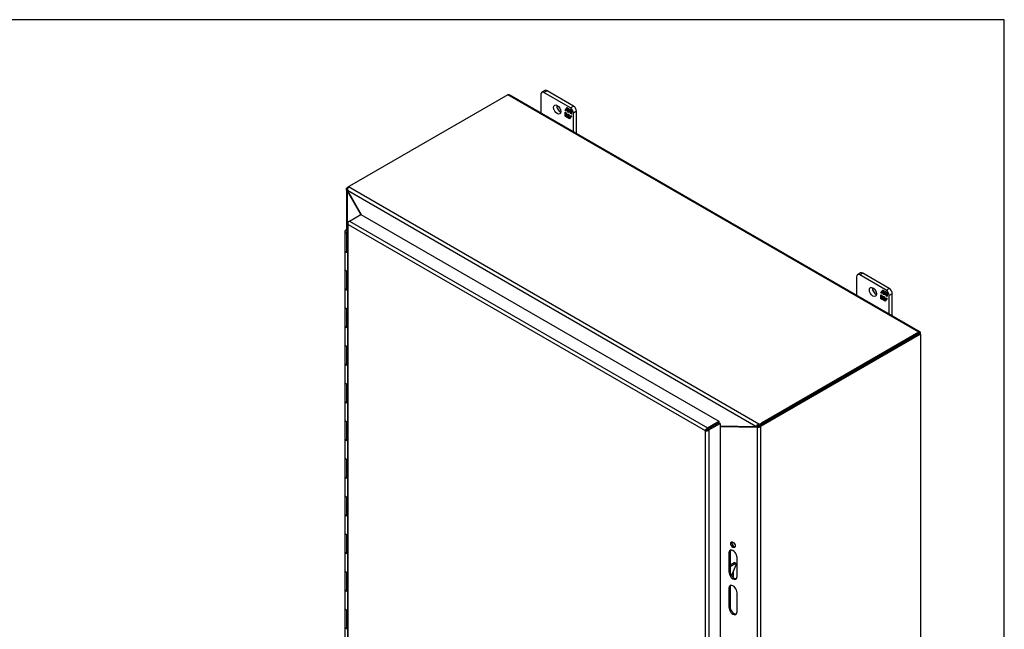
# Model space of a CAD drawing. Header units: inches. Extents: x 1 to 240, y -1 to 159.
# Tile 103 of 103: x 197 to 240, y 133 to 159. Entities that reach past the tile are written whole.
import ezdxf

# ---------------------------------------------------------------- set-up
doc = ezdxf.new("R2010")
doc.units = ezdxf.units.IN
doc.header["$MEASUREMENT"] = 0
for name, color, linetype in [('COM43552', 7, 'Continuous'), ('COM43581', 7, 'Continuous'), ('COM54932', 7, 'Continuous'), ('COM55891', 7, 'Continuous'), ('COM70657-10', 7, 'Continuous'), ('COM70662-26C', 7, 'Continuous'), ('Default', 7, 'Continuous'), ('FET07710', 7, 'Continuous'), ('HNG10620-26B', 7, 'Continuous')]:
    doc.layers.add(name, color=color, linetype=linetype)

# ---------------------------------------------------------------- blocks, each defined once
blk = doc.blocks.new('SE1')
at = {"layer": 'COM43552', "color": 7, "linetype": 'Continuous'}
for p, q in [((218.014, 155.948), (211.145, 151.983)), ((235.855, 145.648), (218.014, 155.948)), ((235.909, 145.653), (218.08, 155.946)), ((211.013, 151.857), (211.013, 150.095)), ((211.069, 151.902), (211.044, 151.916)), ((211.061, 151.798), (211.044, 151.788)), ((211.044, 151.788), (211.044, 150.104)), ((211.055, 151.77), (211.071, 151.779)), ((211.638, 150.761), (211.055, 151.77)), ((228.779, 141.568), (211.061, 151.798)), ((211.669, 150.743), (211.071, 151.779)), ((228.915, 141.666), (211.103, 151.95)), ((235.855, 145.648), (229.021, 141.702)), ((235.855, 145.589), (229.021, 141.643)), ((235.931, 145.574), (235.931, 145.604)), ((226.941, 141.591), (226.941, 141.591)), ((227.021, 141.637), (227.021, 141.637)), ((227.231, 141.59), (228.761, 141.567)), ((228.791, 141.575), (228.779, 141.568)), ((228.915, 141.607), (228.915, 141.666)), ((229.021, 141.643), (229.021, 141.702))]:
    blk.add_line(p, q, dxfattribs=at)
for centre, radius, start, end in [((211.204, 151.84), 0.15, 132.879, 196.5062), ((229.042, 141.345), 0.345, 111.6231, 139.7329), ((228.876, 141.438), 0.162, 98.5721, 121.5343)]:
    blk.add_arc(centre, radius, start, end, dxfattribs=at)
for centre, major_axis, start_param, end_param in [((211.094, 151.749), (0.125, 0.217), 0.785398, 1.071499), ((210.93, 151.698), (-0.125, 0.217), 4.712389, 4.795175), ((211.196, 151.852), (-0.125, 0.217), 1.488011, 1.570796), ((211.322, 151.881), (-0.25, 0), 5.497787, 5.783888), ((235.855, 145.56), (-0.054, -0.0935), 2.356194, 3.926991), ((228.683, 141.795), (0.125, -0.217), -0.332261, -0.214323), ((228.844, 141.804), (0.25, 0), 5.000185, 5.497787), ((228.844, 141.746), (0.25, 0), 5.000185, 5.497787), ((226.578, 141.439), (-0.036, 0.0624), 3.159343, 3.895108)]:
    blk.add_ellipse(centre, major_axis=major_axis, ratio=0.57735, start_param=start_param, end_param=end_param, dxfattribs=at)
for points, knots in [([(218.014, 155.948), (218.026, 155.953), (218.038, 155.955), (218.061, 155.954), (218.071, 155.952), (218.08, 155.946)], [0, 0, 0, 0, 0.25, 0.25, 0.5, 0.5, 0.5, 0.5]), ([(211.044, 151.788), (211.043, 151.79), (211.04, 151.793), (211.036, 151.798), (211.032, 151.803), (211.029, 151.808), (211.025, 151.814), (211.022, 151.819), (211.02, 151.825), (211.018, 151.83), (211.016, 151.836), (211.014, 151.842), (211.013, 151.848), (211.012, 151.857), (211.013, 151.871), (211.018, 151.885), (211.024, 151.895), (211.03, 151.903), (211.036, 151.91), (211.042, 151.914), (211.044, 151.916)], [0, 0, 0, 0, 0.038461, 0.077248, 0.116358, 0.155784, 0.19552, 0.235562, 0.275902, 0.316534, 0.357452, 0.398649, 0.440117, 0.48185, 0.608382, 0.737005, 0.802119, 0.867676, 0.933646, 1, 1, 1, 1]), ([(228.848, 141.597), (228.848, 141.597), (228.849, 141.597), (228.855, 141.598), (228.862, 141.599), (228.877, 141.601), (228.884, 141.603), (228.899, 141.606), (228.907, 141.607), (228.915, 141.607)], [0.2436966, 0.2436966, 0.2436966, 0.2436966, 0.25, 0.25, 0.5, 0.5, 0.75, 0.75, 1, 1, 1, 1])]:
    blk.add_open_spline(points, degree=3, knots=knots, dxfattribs=at)
at = {"layer": 'COM43581', "color": 7, "linetype": 'Continuous'}
for p, q in [((235.88, 145.604), (228.963, 141.61)), ((235.931, 145.574), (229.014, 141.581)), ((235.88, 145.604), (235.931, 145.574)), ((235.931, 145.574), (235.931, 121.197)), ((227.231, 141.562), (228.834, 141.537)), ((228.778, 141.568), (228.885, 141.566)), ((228.885, 141.566), (228.834, 141.537)), ((228.834, 141.537), (228.834, 117.216)), ((228.834, 141.537), (228.864, 141.533)), ((228.895, 141.57), (228.864, 141.533)), ((228.885, 141.566), (228.895, 141.57)), ((228.936, 141.592), (228.987, 141.563)), ((228.963, 141.61), (229.014, 141.581)), ((228.987, 141.563), (228.987, 117.19)), ((227.661, 136.109), (227.61, 136.08)), ((227.61, 136.08), (227.61, 135.263)), ((227.661, 136.109), (227.661, 135.293)), ((227.963, 135.059), (227.963, 135.876)), ((227.661, 135.293), (227.61, 135.263)), ((227.661, 134.578), (227.61, 134.549)), ((227.61, 134.549), (227.61, 133.733)), ((227.661, 134.578), (227.661, 133.762)), ((227.963, 133.528), (227.963, 134.345)), ((227.661, 133.762), (227.61, 133.733))]:
    blk.add_line(p, q, dxfattribs=at)
for centre, radius, start, end in [((228.876, 141.748), 0.215, 266.7703, 300.9626), ((228.846, 141.71), 0.148, 289.4229, 307.5497)]:
    blk.add_arc(centre, radius, start, end, dxfattribs=at)
for centre, major_axis, start_param, end_param in [((228.963, 141.406), (0.125, 0.217), 0.785398, 0.93799), ((229.014, 141.377), (0.125, 0.217), 0.785398, 0.93799), ((227.837, 136.466), (0.07, -0.122), 3.512392, 5.912386), ((227.787, 135.978), (0.125, -0.217), 0.785398, 3.926991), ((227.837, 136.007), (0.125, -0.217), 3.346674, 3.926991), ((227.787, 135.161), (-0.125, 0.217), 0.785398, 3.926991), ((227.837, 135.191), (-0.125, 0.217), 0.785398, 2.936511), ((227.787, 134.447), (0.125, -0.217), 0.785398, 3.926991), ((227.837, 134.476), (0.125, -0.217), 3.346674, 3.926991), ((227.837, 133.66), (-0.125, 0.217), 0.785398, 2.936511), ((227.787, 133.63), (-0.125, 0.217), 0.785398, 3.926991)]:
    blk.add_ellipse(centre, major_axis=major_axis, ratio=0.57735, start_param=start_param, end_param=end_param, dxfattribs=at)
blk.add_ellipse((227.787, 136.437), major_axis=(0.07, -0.122), ratio=0.57735, dxfattribs=at)
at = {"layer": 'COM54932', "color": 7, "linetype": 'Continuous'}
for p, q in [((227.661, 135.564), (227.844, 135.67)), ((227.661, 135.487), (227.912, 135.631)), ((227.912, 135.55), (227.719, 135.108)), ((227.912, 135.631), (227.844, 135.67)), ((227.912, 135.631), (227.912, 135.55))]:
    blk.add_line(p, q, dxfattribs=at)
at = {"layer": 'COM55891', "color": 7, "linetype": 'Continuous'}
for p, q in [((227.771, 135.04), (227.805, 135.059)), ((227.805, 135.059), (227.805, 135.305))]:
    blk.add_line(p, q, dxfattribs=at)
at = {"layer": 'COM70657-10', "color": 7, "linetype": 'Continuous'}
for p, q in [((211.057, 150.401), (211.057, 127.503)), ((211.089, 150.445), (211.14, 150.474)), ((211.14, 150.474), (211.638, 150.761)), ((211.14, 150.474), (226.683, 141.5)), ((211.638, 150.761), (227.18, 141.788)), ((211.068, 150.374), (211.068, 150.374)), ((211.089, 127.488), (211.089, 150.327)), ((211.089, 150.327), (226.581, 141.383)), ((226.683, 141.5), (227.18, 141.788)), ((226.683, 141.442), (227.18, 141.729)), ((226.683, 141.442), (227.18, 141.729)), ((226.683, 141.5), (226.683, 141.442)), ((226.734, 141.412), (226.683, 141.442)), ((226.734, 141.412), (227.231, 141.7)), ((227.18, 141.788), (227.18, 141.729)), ((227.231, 141.7), (227.18, 141.729)), ((227.231, 141.7), (227.231, 118.802)), ((226.632, 141.412), (226.581, 141.383)), ((226.581, 141.383), (226.581, 118.544)), ((226.734, 141.412), (226.734, 118.514))]:
    blk.add_line(p, q, dxfattribs=at)
for centre, radius, start, end in [((226.751, 141.339), 0.175, 112.835, 165.444), ((226.619, 141.494), 0.0827, 279.1105, 320.7359), ((226.696, 141.36), 0.0827, 99.2641, 140.8895), ((226.628, 141.552), 0.175, 254.556, 307.165)]:
    blk.add_arc(centre, radius, start, end, dxfattribs=at)
for centre, major_axis, ratio, start_param, end_param in [((211.165, 150.401), (0.108, 0), 0.57735, 2.356194, 3.587154), ((211.14, 150.386), (0.054, 0.0935), 0.57735, 0.785398, 2.016358), ((211.165, 150.371), (-0.076, 0.132), 0.577982, 1.231508, 1.571345), ((211.165, 150.371), (-0.076, 0.132), 0.577982, 1.230411, 1.570248)]:
    blk.add_ellipse(centre, major_axis=major_axis, ratio=ratio, start_param=start_param, end_param=end_param, dxfattribs=at)
at = {"layer": 'COM70662-26C', "color": 7, "linetype": 'Continuous'}
for p, q in [((210.941, 150.02), (210.941, 149.204)), ((211.057, 149.97), (211.049, 149.973)), ((211.057, 149.93), (211.02, 149.942)), ((211.02, 149.942), (211.02, 149.126)), ((211.057, 149.114), (211.02, 149.126)), ((210.941, 148.387), (210.941, 147.571)), ((211.02, 148.309), (211.02, 147.493)), ((211.02, 148.309), (211.057, 148.297)), ((211.057, 147.481), (211.02, 147.493)), ((210.941, 146.754), (210.941, 145.938)), ((211.02, 146.676), (211.02, 145.86)), ((211.02, 146.676), (211.057, 146.664)), ((211.057, 145.848), (211.02, 145.86)), ((210.941, 145.121), (210.941, 144.305)), ((211.02, 145.043), (211.02, 144.227)), ((211.02, 145.043), (211.057, 145.032)), ((211.057, 144.215), (211.02, 144.227)), ((210.941, 143.488), (210.941, 142.672)), ((211.02, 143.41), (211.02, 142.594)), ((211.02, 143.41), (211.057, 143.399)), ((211.057, 142.582), (211.02, 142.594)), ((210.941, 141.855), (210.941, 141.039)), ((211.02, 141.777), (211.02, 140.961)), ((211.02, 141.777), (211.057, 141.766)), ((211.057, 140.949), (211.02, 140.961)), ((210.941, 140.222), (210.941, 139.406)), ((211.02, 140.144), (211.02, 139.328)), ((211.02, 140.144), (211.057, 140.133)), ((211.057, 139.316), (211.02, 139.328)), ((210.941, 138.589), (210.941, 137.773)), ((211.02, 138.511), (211.02, 137.695)), ((211.02, 138.511), (211.057, 138.5)), ((211.057, 137.683), (211.02, 137.695)), ((210.941, 136.956), (210.941, 136.14)), ((211.02, 136.878), (211.02, 136.062)), ((211.02, 136.878), (211.057, 136.867)), ((211.057, 136.05), (211.02, 136.062)), ((210.941, 135.323), (210.941, 134.507)), ((211.02, 135.245), (211.02, 134.429)), ((211.02, 135.245), (211.057, 135.234)), ((211.057, 134.417), (211.02, 134.429)), ((210.941, 133.69), (210.941, 132.874)), ((211.02, 133.613), (211.02, 132.796)), ((211.02, 133.613), (211.057, 133.601)), ((211.057, 132.784), (211.02, 132.796))]:
    blk.add_line(p, q, dxfattribs=at)
for centre, major_axis, start_param in [((211.094, 150.02), (0.154, 0), 1.81518), ((211.094, 150.02), (0.0938, 0), 1.978837), ((211.094, 149.204), (0.154, 0), 3.141593), ((211.094, 148.387), (0.154, 0), 3.141593), ((211.094, 147.571), (0.154, 0), 3.141593), ((211.094, 146.754), (0.154, 0), 3.141593), ((211.094, 145.938), (0.154, 0), 3.141593), ((211.094, 145.121), (0.154, 0), 3.141593), ((211.094, 144.305), (0.154, 0), 3.141593), ((211.094, 143.488), (0.154, 0), 3.141593), ((211.094, 142.672), (0.154, 0), 3.141593), ((211.094, 141.855), (0.154, 0), 3.141593), ((211.094, 141.039), (0.154, 0), 3.141593), ((211.094, 140.222), (0.154, 0), 3.141593), ((211.094, 139.406), (0.154, 0), 3.141593), ((211.094, 138.589), (0.154, 0), 3.141593), ((211.094, 137.773), (0.154, 0), 3.141593), ((211.094, 136.956), (0.154, 0), 3.141593), ((211.094, 136.14), (0.154, 0), 3.141593), ((211.094, 135.323), (0.154, 0), 3.141593), ((211.094, 134.507), (0.154, 0), 3.141593), ((211.094, 133.69), (0.154, 0), 3.141593), ((211.094, 132.874), (0.154, 0), 3.141593)]:
    blk.add_ellipse(centre, major_axis=major_axis, ratio=0.57735, start_param=start_param, end_param=4.206243, dxfattribs=at)
at = {"layer": 'FET07710', "color": 7, "linetype": 'Continuous'}
for p, q in [((219.453, 155.971), (219.453, 155.154)), ((219.624, 156.133), (219.492, 156.057)), ((219.718, 156.124), (219.586, 156.047)), ((220.735, 155.384), (219.586, 156.047)), ((220.867, 155.46), (219.718, 156.124)), ((220.507, 155.266), (220.593, 155.39)), ((220.521, 155.275), (220.507, 155.266)), ((220.552, 155.24), (220.507, 155.266)), ((220.507, 155.014), (220.507, 155.187)), ((220.507, 155.187), (220.552, 155.161)), ((220.521, 155.275), (220.552, 155.319)), ((220.552, 155.256), (220.521, 155.275)), ((220.521, 155.022), (220.521, 155.179)), ((220.566, 155.335), (220.552, 155.327)), ((220.622, 155.287), (220.552, 155.327)), ((220.552, 155.327), (220.552, 155.24)), ((220.552, 155.161), (220.552, 155.074)), ((220.561, 155.332), (220.599, 155.386)), ((220.636, 155.295), (220.566, 155.335)), ((220.593, 155.39), (220.67, 155.345)), ((220.636, 155.295), (220.622, 155.287)), ((220.622, 155.2), (220.622, 155.287)), ((220.636, 155.208), (220.622, 155.2)), ((220.664, 155.176), (220.622, 155.2)), ((220.622, 155.034), (220.622, 155.121)), ((220.622, 155.121), (220.664, 155.096)), ((220.636, 155.208), (220.636, 155.295)), ((220.664, 155.192), (220.636, 155.208)), ((220.636, 155.042), (220.636, 155.112)), ((220.678, 155.27), (220.664, 155.262)), ((220.733, 155.222), (220.664, 155.262)), ((220.664, 155.262), (220.664, 155.176)), ((220.67, 155.345), (220.67, 155.282)), ((220.67, 155.282), (220.702, 155.327)), ((220.685, 155.29), (220.67, 155.282)), ((220.748, 155.23), (220.678, 155.27)), ((220.685, 155.29), (220.708, 155.323)), ((220.702, 155.327), (220.779, 155.282)), ((220.748, 155.23), (220.733, 155.222)), ((220.733, 155.136), (220.733, 155.222)), ((220.748, 155.144), (220.733, 155.136)), ((220.779, 155.109), (220.733, 155.136)), ((220.735, 155.384), (220.867, 155.46)), ((220.748, 155.144), (220.748, 155.23)), ((220.779, 155.126), (220.748, 155.144)), ((220.779, 155.282), (220.779, 155.109)), ((221, 155.231), (220.867, 155.154)), ((220.867, 154.337), (220.867, 155.154)), ((221, 154.261), (221, 155.231)), ((220.521, 155.022), (220.507, 155.014)), ((220.584, 154.969), (220.507, 155.014)), ((220.592, 154.981), (220.521, 155.022)), ((220.552, 155.074), (220.622, 155.034)), ((220.615, 155.014), (220.584, 154.969)), ((220.629, 155.022), (220.615, 155.014)), ((220.615, 154.951), (220.615, 155.014)), ((220.629, 154.959), (220.615, 154.951)), ((220.692, 154.906), (220.615, 154.951)), ((220.636, 155.042), (220.622, 155.034)), ((220.629, 154.959), (220.629, 155.022)), ((220.701, 154.918), (220.629, 154.959)), ((220.664, 155.096), (220.664, 155.01)), ((220.664, 155.01), (220.733, 154.97)), ((220.779, 155.03), (220.692, 154.906)), ((220.733, 154.97), (220.733, 155.056)), ((220.733, 155.056), (220.779, 155.03)), ((220.739, 154.973), (220.733, 154.97)), ((220.748, 154.985), (220.748, 155.048)), ((233.153, 148.061), (233.153, 147.244)), ((233.325, 148.223), (233.192, 148.147)), ((233.418, 148.214), (233.286, 148.138)), ((234.435, 147.474), (233.286, 148.138)), ((234.567, 147.55), (233.418, 148.214)), ((234.207, 147.357), (234.294, 147.48)), ((234.221, 147.365), (234.252, 147.41)), ((234.267, 147.425), (234.252, 147.417)), ((234.322, 147.377), (234.252, 147.417)), ((234.252, 147.417), (234.252, 147.33)), ((234.261, 147.422), (234.299, 147.477)), ((234.336, 147.385), (234.267, 147.425)), ((234.294, 147.48), (234.371, 147.435)), ((234.371, 147.435), (234.371, 147.372)), ((234.371, 147.372), (234.402, 147.417)), ((234.385, 147.38), (234.408, 147.414)), ((234.402, 147.417), (234.479, 147.373)), ((234.435, 147.474), (234.567, 147.55)), ((234.221, 147.365), (234.207, 147.357)), ((234.252, 147.33), (234.207, 147.357)), ((234.207, 147.104), (234.207, 147.277)), ((234.207, 147.277), (234.252, 147.251)), ((234.221, 147.112), (234.207, 147.104)), ((234.284, 147.059), (234.207, 147.104)), ((234.252, 147.347), (234.221, 147.365)), ((234.221, 147.112), (234.221, 147.269)), ((234.292, 147.071), (234.221, 147.112)), ((234.252, 147.251), (234.252, 147.164)), ((234.252, 147.164), (234.322, 147.124)), ((234.316, 147.105), (234.284, 147.059)), ((234.33, 147.113), (234.316, 147.105)), ((234.316, 147.041), (234.316, 147.105)), ((234.33, 147.049), (234.316, 147.041)), ((234.393, 146.997), (234.316, 147.041)), ((234.336, 147.385), (234.322, 147.377)), ((234.322, 147.29), (234.322, 147.377)), ((234.336, 147.298), (234.322, 147.29)), ((234.364, 147.266), (234.322, 147.29)), ((234.322, 147.124), (234.322, 147.211)), ((234.322, 147.211), (234.364, 147.186)), ((234.336, 147.132), (234.322, 147.124)), ((234.33, 147.049), (234.33, 147.113)), ((234.401, 147.008), (234.33, 147.049)), ((234.336, 147.298), (234.336, 147.385)), ((234.364, 147.282), (234.336, 147.298)), ((234.336, 147.132), (234.336, 147.203)), ((234.378, 147.36), (234.364, 147.352)), ((234.434, 147.312), (234.364, 147.352)), ((234.364, 147.352), (234.364, 147.266)), ((234.364, 147.186), (234.364, 147.1)), ((234.364, 147.1), (234.434, 147.06)), ((234.385, 147.38), (234.371, 147.372)), ((234.448, 147.32), (234.378, 147.36)), ((234.479, 147.12), (234.393, 146.997)), ((234.448, 147.32), (234.434, 147.312)), ((234.434, 147.226), (234.434, 147.312)), ((234.448, 147.234), (234.434, 147.226)), ((234.479, 147.199), (234.434, 147.226)), ((234.434, 147.06), (234.434, 147.146)), ((234.434, 147.146), (234.479, 147.12)), ((234.439, 147.063), (234.434, 147.06)), ((234.448, 147.234), (234.448, 147.32)), ((234.479, 147.216), (234.448, 147.234)), ((234.448, 147.075), (234.448, 147.138)), ((234.479, 147.373), (234.479, 147.199)), ((234.7, 147.321), (234.568, 147.244)), ((234.568, 146.427), (234.568, 147.244)), ((234.7, 146.351), (234.7, 147.321))]:
    blk.add_line(p, q, dxfattribs=at)
for centre, major_axis, start_param, end_param in [((219.586, 155.894), (0.094, -0.162), 2.356194, 3.926991), ((219.718, 155.971), (0.094, -0.162), 2.356194, 3.141593), ((220.293, 155.384), (-0.109, 0.189), 0.649107, 2.492486), ((220.735, 155.231), (0.094, -0.162), 0.785398, 2.356194), ((220.867, 155.307), (-0.094, 0.162), 3.926991, 5.497787), ((233.286, 147.984), (0.094, -0.162), 2.356194, 3.926991), ((233.418, 148.061), (0.094, -0.162), 2.356194, 3.141593), ((233.993, 147.474), (-0.109, 0.189), 0.649107, 2.492486), ((234.435, 147.321), (0.094, -0.162), 0.785398, 2.356194), ((234.567, 147.397), (-0.094, 0.162), 3.926991, 5.497787)]:
    blk.add_ellipse(centre, major_axis=major_axis, ratio=0.57735, start_param=start_param, end_param=end_param, dxfattribs=at)
for centre in [(220.16, 155.307), (233.861, 147.398)]:
    blk.add_ellipse(centre, major_axis=(-0.109, 0.189), ratio=0.57735, dxfattribs=at)
at = {"layer": 'HNG10620-26B', "color": 7, "linetype": 'Continuous'}
for p, q in [((210.941, 149.204), (210.941, 148.387)), ((210.941, 147.571), (210.941, 146.754)), ((210.941, 145.938), (210.941, 145.121)), ((210.941, 144.305), (210.941, 143.488)), ((210.941, 142.672), (210.941, 141.855)), ((210.941, 141.039), (210.941, 140.222)), ((210.941, 139.406), (210.941, 138.589)), ((210.941, 137.773), (210.941, 136.956)), ((210.941, 136.14), (210.941, 135.323)), ((210.941, 134.507), (210.941, 133.69)), ((210.941, 132.874), (210.941, 132.057))]:
    blk.add_line(p, q, dxfattribs=at)
for centre in [(211.094, 149.204), (211.094, 148.387), (211.094, 147.571), (211.094, 146.754), (211.094, 145.938), (211.094, 145.121), (211.094, 144.305), (211.094, 143.488), (211.094, 142.672), (211.094, 141.855), (211.094, 141.039), (211.094, 140.222), (211.094, 139.406), (211.094, 138.589), (211.094, 137.773), (211.094, 136.956), (211.094, 136.14), (211.094, 135.323), (211.094, 134.507), (211.094, 133.69), (211.094, 132.874)]:
    blk.add_ellipse(centre, major_axis=(-0.154, 0), ratio=0.57735, start_param=0, end_param=1.326413, dxfattribs=at)
blk = doc.blocks.new('BORDER')
at = {"layer": 'Default', "color": 7, "linetype": 'Continuous'}
for p, q in [((0, 27.86), (-41.86, 27.86)), ((0, 0), (0, 27.86))]:
    blk.add_line(p, q, dxfattribs=at)

msp = doc.modelspace()

# ---------------------------------------------------------------- block references
at = {"layer": 'Default', "color": 7, "xscale": 5.7, "yscale": 5.7, "zscale": 5.7}
msp.add_blockref('BORDER', (239.562, 0.401), dxfattribs=at)
at = {"layer": 'Default'}
msp.add_blockref('SE1', (0, 0), dxfattribs=at)

doc.saveas('drawing.dxf')
